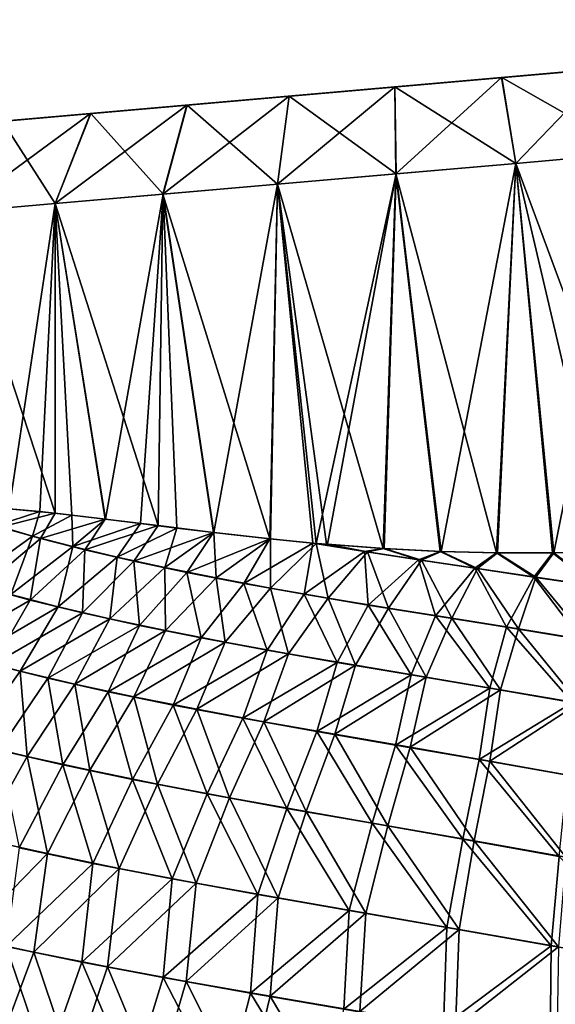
# Model space of a CAD drawing. Header units: metres. Extents: x -155 to 25, y -152 to 27.
# Tile 9 of 124: x -144 to -136, y -94 to -79. Entities that reach past the tile are written whole.
import ezdxf

# ---------------------------------------------------------------- set-up
doc = ezdxf.new("R2010")
doc.units = ezdxf.units.M
doc.layers.add('solid_12_401_052_XXX', color=7, linetype='CONTINUOUS')

msp = doc.modelspace()

# ---------------------------------------------------------------- linework, layer by layer
at = {"layer": 'solid_12_401_052_XXX'}
for points in [[(-127.205193, -79.15226, 0.001402), (-148.537918, -81.018631, -0.001402), (-148.419022, -81.008232, 1.594078)], [(-127.324089, -79.162659, -1.594078), (-148.537918, -81.018631, -0.001402), (-127.205193, -79.15226, 0.001402)], [(-127.324089, -79.162659, -1.594078), (-148.41861, -81.008194, -1.596858), (-148.537918, -81.018631, -0.001402)], [(-127.205193, -79.15226, 0.001402), (-148.419022, -81.008232, 1.594078), (-127.324501, -79.162697, 1.596858)], [(-127.324501, -79.162697, 1.596858), (-148.419022, -81.008232, 1.594078), (-148.064514, -80.977211, 3.154289)], [(-127.324089, -79.162659, -1.594078), (-127.678604, -79.19368, -3.154289), (-148.41861, -81.008194, -1.596858)], [(-127.324501, -79.162697, 1.596858), (-148.064514, -80.977211, 3.154289), (-127.679428, -79.193748, 3.156982)], [(-127.678604, -79.19368, -3.154289), (-148.06369, -80.977142, -3.156982), (-148.41861, -81.008194, -1.596858)], [(-127.679428, -79.193748, 3.156982), (-148.064514, -80.977211, 3.154289), (-147.482224, -80.92627, 4.644219)], [(-127.678604, -79.19368, -3.154289), (-128.260895, -79.244621, -4.644219), (-148.06369, -80.977142, -3.156982)], [(-128.260895, -79.244621, -4.644219), (-147.481003, -80.926163, -4.646762), (-148.06369, -80.977142, -3.156982)], [(-127.679428, -79.193748, 3.156982), (-147.482224, -80.92627, 4.644219), (-128.262115, -79.244728, 4.646762)], [(-128.262115, -79.244728, 4.646762), (-147.482224, -80.92627, 4.644219), (-146.685165, -80.856537, 6.030442)], [(-128.260895, -79.244621, -4.644219), (-129.057938, -79.314354, -6.030442), (-147.481003, -80.926163, -4.646762)], [(-129.057938, -79.314354, -6.030442), (-146.683594, -80.8564, -6.032774), (-147.481003, -80.926163, -4.646762)], [(-128.262115, -79.244728, 4.646762), (-146.685165, -80.856537, 6.030442), (-129.059525, -79.314491, 6.032774)], [(-129.059525, -79.314491, 6.032774), (-146.685165, -80.856537, 6.030442), (-145.691238, -80.769577, 7.281876)], [(-129.057938, -79.314354, -6.030442), (-130.05188, -79.401314, -7.281876), (-146.683594, -80.8564, -6.032774)], [(-129.059525, -79.314491, 6.032774), (-145.691238, -80.769577, 7.281876), (-130.053787, -79.401482, 7.283942)], [(-130.05188, -79.401314, -7.281876), (-145.689316, -80.769409, -7.283942), (-146.683594, -80.8564, -6.032774)], [(-130.053787, -79.401482, 7.283942), (-145.691238, -80.769577, 7.281876), (-144.522736, -80.667351, 8.370481)], [(-130.05188, -79.401314, -7.281876), (-131.220383, -79.50354, -8.370481), (-145.689316, -80.769409, -7.283942)], [(-130.053787, -79.401482, 7.283942), (-144.522736, -80.667351, 8.370481), (-131.222565, -79.503738, 8.372235)], [(-131.220383, -79.50354, -8.370481), (-144.520554, -80.66716, -8.372235), (-145.689316, -80.769409, -7.283942)], [(-131.222565, -79.503738, 8.372235), (-144.522736, -80.667351, 8.370481), (-143.205948, -80.552147, 9.271923)], [(-131.220383, -79.50354, -8.370481), (-132.537155, -79.618744, -9.271923), (-144.520554, -80.66716, -8.372235)], [(-131.222565, -79.503738, 8.372235), (-143.205948, -80.552147, 9.271923), (-132.539581, -79.618958, 9.273324)], [(-132.537155, -79.618744, -9.271923), (-143.203537, -80.551933, -9.273324), (-144.520554, -80.66716, -8.372235)], [(-132.539581, -79.618958, 9.273324), (-143.205948, -80.552147, 9.271923), (-141.770035, -80.426521, 9.966308)], [(-132.537155, -79.618744, -9.271923), (-133.973083, -79.744377, -9.966308), (-143.203537, -80.551933, -9.273324)], [(-133.973083, -79.744377, -9.966308), (-141.767441, -80.426292, -9.967327), (-143.203537, -80.551933, -9.273324)], [(-132.539581, -79.618958, 9.273324), (-141.770035, -80.426521, 9.966308), (-133.975662, -79.744598, 9.967327)], [(-133.975662, -79.744598, 9.967327), (-141.770035, -80.426521, 9.966308), (-140.246719, -80.293243, 10.438222)], [(-133.973083, -79.744377, -9.966308), (-135.496384, -79.877647, -10.438222), (-141.767441, -80.426292, -9.967327)], [(-133.975662, -79.744598, 9.967327), (-140.246719, -80.293243, 10.438222), (-135.499084, -79.877884, 10.43884)], [(-135.496384, -79.877647, -10.438222), (-140.244034, -80.293015, -10.43884), (-141.767441, -80.426292, -9.967327)], [(-135.499084, -79.877884, 10.43884), (-140.246719, -80.293243, 10.438222), (-138.670166, -80.155319, 10.676983)], [(-135.496384, -79.877647, -10.438222), (-137.072952, -80.015579, -10.676983), (-140.244034, -80.293015, -10.43884)], [(-135.499084, -79.877884, 10.43884), (-138.670166, -80.155319, 10.676983), (-137.075699, -80.015816, 10.67719)], [(-136.866211, -81.295326, 11.966497), (-135.499084, -79.877884, 10.43884), (-137.075699, -80.015816, 10.67719)], [(-135.09787, -81.14061, -11.698927), (-137.072952, -80.015579, -10.676983), (-135.496384, -79.877647, -10.438222)], [(-136.866211, -81.295326, 11.966497), (-135.09935, -81.140739, 11.699264), (-135.499084, -79.877884, 10.43884)], [(-137.072952, -80.015579, -10.676983), (-138.667419, -80.155075, -10.67719), (-140.244034, -80.293015, -10.43884)], [(-138.65303, -81.451645, 11.966385), (-137.075699, -80.015816, 10.67719), (-138.670166, -80.155319, 10.676983)], [(-136.864716, -81.295189, -11.966385), (-138.667419, -80.155075, -10.67719), (-137.072952, -80.015579, -10.676983)], [(-138.65303, -81.451645, 11.966385), (-136.866211, -81.295326, 11.966497), (-137.075699, -80.015816, 10.67719)], [(-136.864716, -81.295189, -11.966385), (-137.072952, -80.015579, -10.676983), (-135.09787, -81.14061, -11.698927)], [(-140.419876, -81.606224, 11.698927), (-138.670166, -80.155319, 10.676983), (-140.246719, -80.293243, 10.438222)], [(-140.419876, -81.606224, 11.698927), (-138.65303, -81.451645, 11.966385), (-138.670166, -80.155319, 10.676983)], [(-138.651535, -81.451515, -11.966497), (-140.244034, -80.293015, -10.43884), (-138.667419, -80.155075, -10.67719)], [(-138.651535, -81.451515, -11.966497), (-138.667419, -80.155075, -10.67719), (-136.864716, -81.295189, -11.966385)], [(-142.127258, -81.755608, 11.1701), (-140.246719, -80.293243, 10.438222), (-141.770035, -80.426521, 9.966308)], [(-142.127258, -81.755608, 11.1701), (-140.419876, -81.606224, 11.698927), (-140.246719, -80.293243, 10.438222)], [(-140.418411, -81.606102, -11.699264), (-141.767441, -80.426292, -9.967327), (-140.244034, -80.293015, -10.43884)], [(-140.418411, -81.606102, -11.699264), (-140.244034, -80.293015, -10.43884), (-138.651535, -81.451515, -11.966497)], [(-143.737061, -81.896446, 10.391719), (-141.770035, -80.426521, 9.966308), (-143.205948, -80.552147, 9.271923)], [(-143.737061, -81.896446, 10.391719), (-142.127258, -81.755608, 11.1701), (-141.770035, -80.426521, 9.966308)], [(-142.125854, -81.755478, -11.170652), (-143.203537, -80.551933, -9.273324), (-141.767441, -80.426292, -9.967327)], [(-142.125854, -81.755478, -11.170652), (-141.767441, -80.426292, -9.967327), (-140.418411, -81.606102, -11.699264)], [(-145.213287, -82.025597, 9.381172), (-143.205948, -80.552147, 9.271923), (-144.522736, -80.667351, 8.370481)], [(-145.213287, -82.025597, 9.381172), (-143.737061, -81.896446, 10.391719), (-143.205948, -80.552147, 9.271923)], [(-143.735748, -81.896332, -10.392474), (-144.520554, -80.66716, -8.372235), (-143.203537, -80.551933, -9.273324)], [(-143.735748, -81.896332, -10.392474), (-143.203537, -80.551933, -9.273324), (-142.125854, -81.755478, -11.170652)], [(-145.212112, -82.02549, -9.382114), (-144.520554, -80.66716, -8.372235), (-143.735748, -81.896332, -10.392474)], [(-134.730804, -87.047935, 11.731993), (-135.09935, -81.140739, 11.699264), (-136.866211, -81.295326, 11.966497)], [(-136.864716, -81.295189, -11.966385), (-135.09787, -81.14061, -11.698927), (-136.297943, -87.107262, -11.961888)], [(-135.09787, -81.14061, -11.698927), (-135.488815, -87.087471, -11.869726), (-136.297943, -87.107262, -11.961888)], [(-137.151978, -87.105728, 11.99954), (-136.866211, -81.295326, 11.966497), (-138.65303, -81.451645, 11.966385)], [(-138.651535, -81.451515, -11.966497), (-136.864716, -81.295189, -11.966385), (-137.97908, -87.083923, -11.978557)], [(-136.864716, -81.295189, -11.966385), (-137.135422, -87.105965, -11.999385), (-137.97908, -87.083923, -11.978557)], [(-136.31543, -87.107468, 11.963268), (-136.866211, -81.295326, 11.966497), (-137.151978, -87.105728, 11.99954)], [(-136.864716, -81.295189, -11.966385), (-136.297943, -87.107262, -11.961888), (-137.135422, -87.105965, -11.999385)], [(-135.507324, -87.088112, 11.872458), (-134.730804, -87.047935, 11.731993), (-136.866211, -81.295326, 11.966497)], [(-135.507324, -87.088112, 11.872458), (-136.866211, -81.295326, 11.966497), (-136.31543, -87.107468, 11.963268)], [(-138.841156, -87.040581, 11.896576), (-138.65303, -81.451645, 11.966385), (-140.419876, -81.606224, 11.698927)], [(-140.418411, -81.606102, -11.699264), (-138.651535, -81.451515, -11.966497), (-139.841675, -86.964195, -11.723287)], [(-138.651535, -81.451515, -11.966497), (-139.675797, -86.978584, -11.757928), (-139.841675, -86.964195, -11.723287)], [(-138.651535, -81.451515, -11.966497), (-138.826889, -87.041466, -11.898436), (-139.675797, -86.978584, -11.757928)], [(-137.994614, -87.083321, 11.977623), (-138.65303, -81.451645, 11.966385), (-138.841156, -87.040581, 11.896576)], [(-138.651535, -81.451515, -11.966497), (-137.97908, -87.083923, -11.978557), (-138.826889, -87.041466, -11.898436)], [(-137.151978, -87.105728, 11.99954), (-138.65303, -81.451645, 11.966385), (-137.994614, -87.083321, 11.977623)], [(-140.534668, -86.897232, 11.552451), (-140.419876, -81.606224, 11.698927), (-142.127258, -81.755608, 11.1701)], [(-142.125854, -81.755478, -11.170652), (-140.418411, -81.606102, -11.699264), (-141.366379, -86.802597, -11.289814)], [(-140.418411, -81.606102, -11.699264), (-140.524048, -86.898354, -11.555396), (-141.366379, -86.802597, -11.289814)], [(-140.534668, -86.897232, 11.552451), (-139.892776, -86.959641, 11.712132), (-140.419876, -81.606224, 11.698927)], [(-140.418411, -81.606102, -11.699264), (-139.841675, -86.964195, -11.723287), (-140.524048, -86.898354, -11.555396)], [(-139.688187, -86.977539, 11.755424), (-140.419876, -81.606224, 11.698927), (-139.892776, -86.959641, 11.712132)], [(-138.841156, -87.040581, 11.896576), (-140.419876, -81.606224, 11.698927), (-139.688187, -86.977539, 11.755424)], [(-142.199203, -86.70015, 10.959496), (-142.127258, -81.755608, 11.1701), (-143.737061, -81.896446, 10.391719)], [(-143.735748, -81.896332, -10.392474), (-142.125854, -81.755478, -11.170652), (-142.98317, -86.602295, -10.581247)], [(-142.125854, -81.755478, -11.170652), (-142.460663, -86.666641, -10.840971), (-142.98317, -86.602295, -10.581247)], [(-142.125854, -81.755478, -11.170652), (-141.918228, -86.735947, -11.078789), (-142.460663, -86.666641, -10.840971)], [(-141.375549, -86.801498, 11.286551), (-142.127258, -81.755608, 11.1701), (-142.199203, -86.70015, 10.959496)], [(-141.375549, -86.801498, 11.286551), (-140.534668, -86.897232, 11.552451), (-142.127258, -81.755608, 11.1701)], [(-142.125854, -81.755478, -11.170652), (-141.366379, -86.802597, -11.289814), (-141.918228, -86.735947, -11.078789)], [(-143.733658, -86.513824, 10.150826), (-143.737061, -81.896446, 10.391719), (-145.213287, -82.025597, 9.381172)], [(-145.212112, -82.02549, -9.382114), (-143.735748, -81.896332, -10.392474), (-144.420715, -86.447807, -9.689751)], [(-143.735748, -81.896332, -10.392474), (-143.964676, -86.489449, -10.00343), (-144.420715, -86.447807, -9.689751)], [(-143.735748, -81.896332, -10.392474), (-143.484558, -86.542183, -10.301628), (-143.964676, -86.489449, -10.00343)], [(-142.990067, -86.601448, 10.577607), (-143.737061, -81.896446, 10.391719), (-143.733658, -86.513824, 10.150826)], [(-142.199203, -86.70015, 10.959496), (-143.737061, -81.896446, 10.391719), (-142.990067, -86.601448, 10.577607)], [(-143.735748, -81.896332, -10.392474), (-142.98317, -86.602295, -10.581247), (-143.484558, -86.542183, -10.301628)], [(-143.733658, -86.513824, 10.150826), (-145.213287, -82.025597, 9.381172), (-144.426361, -86.447334, 9.685673)], [(-144.611984, -86.698112, -10.040737), (-144.420715, -86.447807, -9.689751), (-143.964676, -86.489449, -10.00343)], [(-144.070831, -86.854797, -10.578383), (-144.611984, -86.698112, -10.040737), (-143.964676, -86.489449, -10.00343)], [(-143.733658, -86.513824, 10.150826), (-144.426361, -86.447334, 9.685673), (-144.548599, -86.721924, 10.117754)], [(-143.733658, -86.513824, 10.150826), (-144.548599, -86.721924, 10.117754), (-143.954224, -86.891144, 10.687859)], [(-144.070831, -86.854797, -10.578383), (-143.964676, -86.489449, -10.00343), (-143.484558, -86.542183, -10.301628)], [(-142.990067, -86.601448, 10.577607), (-143.733658, -86.513824, 10.150826), (-143.954224, -86.891144, 10.687859)], [(-143.469437, -87.012772, -11.066278), (-144.070831, -86.854797, -10.578383), (-143.484558, -86.542183, -10.301628)], [(-142.990067, -86.601448, 10.577607), (-143.954224, -86.891144, 10.687859), (-143.290619, -87.061508, 11.200787)], [(-143.469437, -87.012772, -11.066278), (-143.484558, -86.542183, -10.301628), (-142.98317, -86.602295, -10.581247)], [(-143.469437, -87.012772, -11.066278), (-142.98317, -86.602295, -10.581247), (-142.460663, -86.666641, -10.840971)], [(-142.199203, -86.70015, 10.959496), (-142.990067, -86.601448, 10.577607), (-143.290619, -87.061508, 11.200787)], [(-145.032074, -87.548889, -11.097635), (-144.611984, -86.698112, -10.040737), (-144.070831, -86.854797, -10.578383)], [(-144.548599, -86.721924, 10.117754), (-144.813385, -87.617622, 11.305053), (-143.954224, -86.891144, 10.687859)], [(-142.810791, -87.170563, -11.506803), (-143.469437, -87.012772, -11.066278), (-142.460663, -86.666641, -10.840971)], [(-142.199203, -86.70015, 10.959496), (-143.290619, -87.061508, 11.200787), (-142.561554, -87.231163, 11.659523)], [(-142.810791, -87.170563, -11.506803), (-142.460663, -86.666641, -10.840971), (-141.918228, -86.735947, -11.078789)], [(-142.097931, -87.326759, -11.902448), (-142.810791, -87.170563, -11.506803), (-141.918228, -86.735947, -11.078789)], [(-141.375549, -86.801498, 11.286551), (-142.199203, -86.70015, 10.959496), (-142.561554, -87.231163, 11.659523)], [(-141.375549, -86.801498, 11.286551), (-142.561554, -87.231163, 11.659523), (-141.770844, -87.39859, 12.067446)], [(-142.097931, -87.326759, -11.902448), (-141.918228, -86.735947, -11.078789), (-141.366379, -86.802597, -11.289814)], [(-141.333969, -87.480698, -12.256497), (-142.097931, -87.326759, -11.902448), (-141.366379, -86.802597, -11.289814)], [(-141.375549, -86.801498, 11.286551), (-141.770844, -87.39859, 12.067446), (-140.534668, -86.897232, 11.552451)], [(-141.333969, -87.480698, -12.256497), (-141.366379, -86.802597, -11.289814), (-140.524048, -86.898354, -11.555396)], [(-144.393936, -87.729256, -11.646583), (-145.032074, -87.548889, -11.097635), (-144.070831, -86.854797, -10.578383)], [(-143.954224, -86.891144, 10.687859), (-144.813385, -87.617622, 11.305053), (-144.107117, -87.809479, 11.865554)], [(-144.393936, -87.729256, -11.646583), (-144.070831, -86.854797, -10.578383), (-143.469437, -87.012772, -11.066278)], [(-143.954224, -86.891144, 10.687859), (-144.107117, -87.809479, 11.865554), (-143.290619, -87.061508, 11.200787)], [(-141.770844, -87.39859, 12.067446), (-140.922379, -87.563217, 12.428951), (-140.534668, -86.897232, 11.552451)], [(-140.522018, -87.632019, -12.572595), (-141.333969, -87.480698, -12.256497), (-140.524048, -86.898354, -11.555396)], [(-140.922379, -87.563217, 12.428951), (-139.892776, -86.959641, 11.712132), (-140.534668, -86.897232, 11.552451)], [(-140.522018, -87.632019, -12.572595), (-140.524048, -86.898354, -11.555396), (-139.841675, -86.964195, -11.723287)], [(-143.688843, -87.909607, -12.141885), (-144.393936, -87.729256, -11.646583), (-143.469437, -87.012772, -11.066278)], [(-143.290619, -87.061508, 11.200787), (-144.107117, -87.809479, 11.865554), (-143.326599, -88.000618, 12.367283)], [(-143.688843, -87.909607, -12.141885), (-143.469437, -87.012772, -11.066278), (-142.810791, -87.170563, -11.506803)], [(-143.290619, -87.061508, 11.200787), (-143.326599, -88.000618, 12.367283), (-142.561554, -87.231163, 11.659523)], [(-140.922379, -87.563217, 12.428951), (-140.02005, -87.724648, 12.748589), (-139.892776, -86.959641, 11.712132)], [(-139.664963, -87.780731, -12.854311), (-140.522018, -87.632019, -12.572595), (-139.841675, -86.964195, -11.723287)], [(-140.02005, -87.724648, 12.748589), (-139.123718, -87.085052, 11.954537), (-139.892776, -86.959641, 11.712132)], [(-140.02005, -87.724648, 12.748589), (-139.066254, -87.884331, 13.030518), (-139.123718, -87.085052, 11.954537)], [(-139.688187, -86.977539, 11.755424), (-139.892776, -86.959641, 11.712132), (-139.123718, -87.085052, 11.954537)], [(-139.076019, -87.088593, -11.962208), (-139.841675, -86.964195, -11.723287), (-139.675797, -86.978584, -11.757928)], [(-139.664963, -87.780731, -12.854311), (-139.841675, -86.964195, -11.723287), (-139.076019, -87.088593, -11.962208)], [(-138.841156, -87.040581, 11.896576), (-139.688187, -86.977539, 11.755424), (-139.123718, -87.085052, 11.954537)], [(-139.076019, -87.088593, -11.962208), (-139.675797, -86.978584, -11.757928), (-138.826889, -87.041466, -11.898436)], [(-138.763824, -87.929062, -13.104745), (-139.664963, -87.780731, -12.854311), (-139.076019, -87.088593, -11.962208)], [(-138.841156, -87.040581, 11.896576), (-139.123718, -87.085052, 11.954537), (-138.317032, -87.210144, 12.171681)], [(-139.066254, -87.884331, 13.030518), (-138.317032, -87.210144, 12.171681), (-139.123718, -87.085052, 11.954537)], [(-138.273773, -87.212654, -12.176258), (-139.076019, -87.088593, -11.962208), (-138.826889, -87.041466, -11.898436)], [(-138.763824, -87.929062, -13.104745), (-139.076019, -87.088593, -11.962208), (-138.273773, -87.212654, -12.176258)], [(-137.994614, -87.083321, 11.977623), (-138.841156, -87.040581, 11.896576), (-138.317032, -87.210144, 12.171681)], [(-138.273773, -87.212654, -12.176258), (-138.826889, -87.041466, -11.898436), (-137.97908, -87.083923, -11.978557)], [(-137.994614, -87.083321, 11.977623), (-138.317032, -87.210144, 12.171681), (-137.475235, -87.336487, 12.364702)], [(-137.436951, -87.338081, -12.366713), (-138.273773, -87.212654, -12.176258), (-137.97908, -87.083923, -11.978557)], [(-137.151978, -87.105728, 11.99954), (-137.994614, -87.083321, 11.977623), (-137.475235, -87.336487, 12.364702)], [(-137.436951, -87.338081, -12.366713), (-137.97908, -87.083923, -11.978557), (-137.135422, -87.105965, -11.999385)], [(-135.507324, -87.088112, 11.872458), (-136.31543, -87.107468, 11.963268), (-135.682602, -87.603683, 12.693179)], [(-135.655869, -87.603447, -12.691454), (-136.297943, -87.107262, -11.961888), (-135.488815, -87.087471, -11.869726)], [(-142.919601, -88.088501, -12.587269), (-143.688843, -87.909607, -12.141885), (-142.810791, -87.170563, -11.506803)], [(-142.561554, -87.231163, 11.659523), (-143.326599, -88.000618, 12.367283), (-142.47522, -88.189529, 12.814783)], [(-142.919601, -88.088501, -12.587269), (-142.810791, -87.170563, -11.506803), (-142.097931, -87.326759, -11.902448)], [(-142.561554, -87.231163, 11.659523), (-142.47522, -88.189529, 12.814783), (-141.770844, -87.39859, 12.067446)], [(-139.066254, -87.884331, 13.030518), (-138.061142, -88.046242, 13.278214), (-138.317032, -87.210144, 12.171681)], [(-137.818253, -88.080582, -13.326472), (-138.763824, -87.929062, -13.104745), (-138.273773, -87.212654, -12.176258)], [(-138.061142, -88.046242, 13.278214), (-137.475235, -87.336487, 12.364702), (-138.317032, -87.210144, 12.171681)], [(-137.818253, -88.080582, -13.326472), (-138.273773, -87.212654, -12.176258), (-137.436951, -87.338081, -12.366713)], [(-137.151978, -87.105728, 11.99954), (-137.475235, -87.336487, 12.364702), (-136.597443, -87.466911, 12.537074)], [(-136.564651, -87.467621, -12.537001), (-137.436951, -87.338081, -12.366713), (-137.135422, -87.105965, -11.999385)], [(-136.31543, -87.107468, 11.963268), (-137.151978, -87.105728, 11.99954), (-136.597443, -87.466911, 12.537074)], [(-136.564651, -87.467621, -12.537001), (-137.135422, -87.105965, -11.999385), (-136.297943, -87.107262, -11.961888)], [(-136.31543, -87.107468, 11.963268), (-136.597443, -87.466911, 12.537074), (-135.682602, -87.603683, 12.693179)], [(-135.655869, -87.603447, -12.691454), (-136.564651, -87.467621, -12.537001), (-136.297943, -87.107262, -11.961888)], [(-142.089081, -88.265137, -12.98667), (-142.919601, -88.088501, -12.587269), (-142.097931, -87.326759, -11.902448)], [(-142.089081, -88.265137, -12.98667), (-142.097931, -87.326759, -11.902448), (-141.333969, -87.480698, -12.256497)], [(-138.061142, -88.046242, 13.278214), (-137.003326, -88.215462, 13.494577), (-137.475235, -87.336487, 12.364702)], [(-136.826935, -88.239357, -13.521902), (-137.818253, -88.080582, -13.326472), (-137.436951, -87.338081, -12.366713)], [(-137.003326, -88.215462, 13.494577), (-136.597443, -87.466911, 12.537074), (-137.475235, -87.336487, 12.364702)], [(-136.826935, -88.239357, -13.521902), (-137.436951, -87.338081, -12.366713), (-136.564651, -87.467621, -12.537001)], [(-141.770844, -87.39859, 12.067446), (-142.47522, -88.189529, 12.814783), (-141.556442, -88.375786, 13.212953)], [(-141.200195, -88.439369, -13.344245), (-142.089081, -88.265137, -12.98667), (-141.333969, -87.480698, -12.256497)], [(-141.770844, -87.39859, 12.067446), (-141.556442, -88.375786, 13.212953), (-140.922379, -87.563217, 12.428951)], [(-141.200195, -88.439369, -13.344245), (-141.333969, -87.480698, -12.256497), (-140.522018, -87.632019, -12.572595)], [(-137.003326, -88.215462, 13.494577), (-135.890778, -88.396156, 13.684015), (-136.597443, -87.466911, 12.537074)], [(-135.788223, -88.408424, -13.694962), (-136.826935, -88.239357, -13.521902), (-136.564651, -87.467621, -12.537001)], [(-135.890778, -88.396156, 13.684015), (-135.682602, -87.603683, 12.693179), (-136.597443, -87.466911, 12.537074)], [(-135.788223, -88.408424, -13.694962), (-136.564651, -87.467621, -12.537001), (-135.655869, -87.603447, -12.691454)], [(-145.414291, -88.566879, 12.079161), (-144.107117, -87.809479, 11.865554), (-144.813385, -87.617622, 11.305053)], [(-140.922379, -87.563217, 12.428951), (-141.556442, -88.375786, 13.212953), (-140.573792, -88.559273, 13.566772)], [(-140.255768, -88.611267, -13.664042), (-141.200195, -88.439369, -13.344245), (-140.522018, -87.632019, -12.572595)], [(-140.922379, -87.563217, 12.428951), (-140.573792, -88.559273, 13.566772), (-140.02005, -87.724648, 12.748589)], [(-140.255768, -88.611267, -13.664042), (-140.522018, -87.632019, -12.572595), (-139.664963, -87.780731, -12.854311)], [(-145.414291, -88.566879, 12.079161), (-144.666519, -88.771805, 12.640954), (-144.107117, -87.809479, 11.865554)], [(-145.000397, -88.678123, -12.399933), (-144.393936, -87.729256, -11.646583), (-143.688843, -87.909607, -12.141885)], [(-144.666519, -88.771805, 12.640954), (-143.326599, -88.000618, 12.367283), (-144.107117, -87.809479, 11.865554)], [(-140.02005, -87.724648, 12.748589), (-140.573792, -88.559273, 13.566772), (-139.529526, -88.741684, 13.880136)], [(-139.256897, -88.783363, -13.948646), (-140.255768, -88.611267, -13.664042), (-139.664963, -87.780731, -12.854311)], [(-140.02005, -87.724648, 12.748589), (-139.529526, -88.741684, 13.880136), (-139.066254, -87.884331, 13.030518)], [(-139.256897, -88.783363, -13.948646), (-139.664963, -87.780731, -12.854311), (-138.763824, -87.929062, -13.104745)], [(-144.254791, -88.871346, -12.901047), (-145.000397, -88.678123, -12.399933), (-143.688843, -87.909607, -12.141885)], [(-144.254791, -88.871346, -12.901047), (-143.688843, -87.909607, -12.141885), (-142.919601, -88.088501, -12.587269)], [(-139.066254, -87.884331, 13.030518), (-139.529526, -88.741684, 13.880136), (-138.423447, -88.92804, 14.15482)], [(-138.203018, -88.960297, -14.199172), (-139.256897, -88.783363, -13.948646), (-138.763824, -87.929062, -13.104745)], [(-139.066254, -87.884331, 13.030518), (-138.423447, -88.92804, 14.15482), (-138.061142, -88.046242, 13.278214)], [(-138.203018, -88.960297, -14.199172), (-138.763824, -87.929062, -13.104745), (-137.818253, -88.080582, -13.326472)], [(-144.666519, -88.771805, 12.640954), (-143.842224, -88.975586, 13.145162), (-143.326599, -88.000618, 12.367283)], [(-143.441986, -89.062943, -13.353228), (-144.254791, -88.871346, -12.901047), (-142.919601, -88.088501, -12.587269)], [(-143.842224, -88.975586, 13.145162), (-142.47522, -88.189529, 12.814783), (-143.326599, -88.000618, 12.367283)], [(-143.441986, -89.062943, -13.353228), (-142.919601, -88.088501, -12.587269), (-142.089081, -88.265137, -12.98667)], [(-138.061142, -88.046242, 13.278214), (-138.423447, -88.92804, 14.15482), (-137.253662, -89.124832, 14.391341)], [(-137.092316, -89.147545, -14.416065), (-138.203018, -88.960297, -14.199172), (-137.818253, -88.080582, -13.326472)], [(-138.061142, -88.046242, 13.278214), (-137.253662, -89.124832, 14.391341), (-137.003326, -88.215462, 13.494577)], [(-137.092316, -89.147545, -14.416065), (-137.818253, -88.080582, -13.326472), (-136.826935, -88.239357, -13.521902)], [(-143.842224, -88.975586, 13.145162), (-142.943954, -89.177139, 13.597214), (-142.47522, -88.189529, 12.814783)], [(-142.564224, -89.252441, -13.760878), (-143.441986, -89.062943, -13.353228), (-142.089081, -88.265137, -12.98667)], [(-142.943954, -89.177139, 13.597214), (-141.556442, -88.375786, 13.212953), (-142.47522, -88.189529, 12.814783)], [(-142.564224, -89.252441, -13.760878), (-142.089081, -88.265137, -12.98667), (-141.200195, -88.439369, -13.344245)], [(-137.003326, -88.215462, 13.494577), (-137.253662, -89.124832, 14.391341), (-136.01741, -89.337257, 14.592314)], [(-135.922394, -89.34906, -14.602049), (-137.092316, -89.147545, -14.416065), (-136.826935, -88.239357, -13.521902)], [(-137.003326, -88.215462, 13.494577), (-136.01741, -89.337257, 14.592314), (-135.890778, -88.396156, 13.684015)], [(-135.922394, -89.34906, -14.602049), (-136.826935, -88.239357, -13.521902), (-135.788223, -88.408424, -13.694962)], [(-142.943954, -89.177139, 13.597214), (-141.974411, -89.376381, 14.002124), (-141.556442, -88.375786, 13.212953)], [(-141.974411, -89.376381, 14.002124), (-140.573792, -88.559273, 13.566772), (-141.556442, -88.375786, 13.212953)], [(-141.623764, -89.439919, -14.128167), (-142.564224, -89.252441, -13.760878), (-141.200195, -88.439369, -13.344245)], [(-141.974411, -89.376381, 14.002124), (-140.936264, -89.573509, 14.364772), (-140.573792, -88.559273, 13.566772)], [(-141.623764, -89.439919, -14.128167), (-141.200195, -88.439369, -13.344245), (-140.255768, -88.611267, -13.664042)], [(-140.936264, -89.573509, 14.364772), (-139.529526, -88.741684, 13.880136), (-140.573792, -88.559273, 13.566772)], [(-145.013443, -89.934097, -13.46868), (-145.000397, -88.678123, -12.399933), (-144.254791, -88.871346, -12.901047)], [(-140.622742, -89.625763, -14.458996), (-141.623764, -89.439919, -14.128167), (-140.255768, -88.611267, -13.664042)], [(-140.622742, -89.625763, -14.458996), (-140.255768, -88.611267, -13.664042), (-139.256897, -88.783363, -13.948646)], [(-144.574722, -90.047531, 13.727241), (-143.842224, -88.975586, 13.145162), (-144.666519, -88.771805, 12.640954)], [(-140.936264, -89.573509, 14.364772), (-139.830887, -89.770821, 14.687911), (-139.529526, -88.741684, 13.880136)], [(-139.561646, -89.813011, -14.754593), (-140.622742, -89.625763, -14.458996), (-139.256897, -88.783363, -13.948646)], [(-139.830887, -89.770821, 14.687911), (-138.423447, -88.92804, 14.15482), (-139.529526, -88.741684, 13.880136)], [(-139.561646, -89.813011, -14.754593), (-139.256897, -88.783363, -13.948646), (-138.203018, -88.960297, -14.199172)], [(-144.151581, -90.142799, -13.947847), (-145.013443, -89.934097, -13.46868), (-144.254791, -88.871346, -12.901047)], [(-144.574722, -90.047531, 13.727241), (-143.619736, -90.26725, 14.206497), (-143.842224, -88.975586, 13.145162)], [(-144.151581, -90.142799, -13.947847), (-144.254791, -88.871346, -12.901047), (-143.441986, -89.062943, -13.353228)], [(-143.619736, -90.26725, 14.206497), (-142.943954, -89.177139, 13.597214), (-143.842224, -88.975586, 13.145162)], [(-139.830887, -89.770821, 14.687911), (-138.65744, -89.973923, 14.970856), (-138.423447, -88.92804, 14.15482)], [(-138.439362, -90.006813, -15.01387), (-139.561646, -89.813011, -14.754593), (-138.203018, -88.960297, -14.199172)], [(-138.65744, -89.973923, 14.970856), (-137.253662, -89.124832, 14.391341), (-138.423447, -88.92804, 14.15482)], [(-138.439362, -90.006813, -15.01387), (-138.203018, -88.960297, -14.199172), (-137.092316, -89.147545, -14.416065)], [(-143.216675, -90.349533, -14.380386), (-144.151581, -90.142799, -13.947847), (-143.441986, -89.062943, -13.353228)], [(-143.216675, -90.349533, -14.380386), (-143.441986, -89.062943, -13.353228), (-142.564224, -89.252441, -13.760878)], [(-138.65744, -89.973923, 14.970856), (-137.413498, -90.189735, 15.211185), (-137.253662, -89.124832, 14.391341)], [(-137.253693, -90.213005, -15.234821), (-138.439362, -90.006813, -15.01387), (-137.092316, -89.147545, -14.416065)], [(-137.413498, -90.189735, 15.211185), (-136.01741, -89.337257, 14.592314), (-137.253662, -89.124832, 14.391341)], [(-137.253693, -90.213005, -15.234821), (-137.092316, -89.147545, -14.416065), (-135.922394, -89.34906, -14.602049)], [(-143.619736, -90.26725, 14.206497), (-142.584106, -90.484894, 14.636599), (-142.943954, -89.177139, 13.597214)], [(-142.21051, -90.55452, -14.770952), (-143.216675, -90.349533, -14.380386), (-142.564224, -89.252441, -13.760878)], [(-142.584106, -90.484894, 14.636599), (-141.974411, -89.376381, 14.002124), (-142.943954, -89.177139, 13.597214)], [(-142.21051, -90.55452, -14.770952), (-142.564224, -89.252441, -13.760878), (-141.623764, -89.439919, -14.128167)], [(-142.584106, -90.484894, 14.636599), (-141.469955, -90.700813, 15.022965), (-141.974411, -89.376381, 14.002124)], [(-141.134827, -90.758224, -15.123899), (-142.21051, -90.55452, -14.770952), (-141.623764, -89.439919, -14.128167)], [(-141.469955, -90.700813, 15.022965), (-140.936264, -89.573509, 14.364772), (-141.974411, -89.376381, 14.002124)], [(-141.134827, -90.758224, -15.123899), (-141.623764, -89.439919, -14.128167), (-140.622742, -89.625763, -14.458996)], [(-137.413498, -90.189735, 15.211185), (-136.095764, -90.423492, 15.409377), (-136.01741, -89.337257, 14.592314)], [(-136.001755, -90.435608, -15.418524), (-137.253693, -90.213005, -15.234821), (-135.922394, -89.34906, -14.602049)], [(-141.469955, -90.700813, 15.022965), (-140.278305, -90.917274, 15.368277), (-140.936264, -89.573509, 14.364772)], [(-140.278305, -90.917274, 15.368277), (-139.830887, -89.770821, 14.687911), (-140.936264, -89.573509, 14.364772)], [(-139.989792, -90.963699, -15.439847), (-141.134827, -90.758224, -15.123899), (-140.622742, -89.625763, -14.458996)], [(-139.989792, -90.963699, -15.439847), (-140.622742, -89.625763, -14.458996), (-139.561646, -89.813011, -14.754593)], [(-140.278305, -90.917274, 15.368277), (-139.007843, -91.140266, 15.669688), (-139.830887, -89.770821, 14.687911)], [(-138.773895, -91.176483, -15.71559), (-139.989792, -90.963699, -15.439847), (-139.561646, -89.813011, -14.754593)], [(-139.007843, -91.140266, 15.669688), (-138.65744, -89.973923, 14.970856), (-139.830887, -89.770821, 14.687911)], [(-138.773895, -91.176483, -15.71559), (-139.561646, -89.813011, -14.754593), (-138.439362, -90.006813, -15.01387)], [(-144.837402, -91.371376, -14.480463), (-145.013443, -89.934097, -13.46868), (-144.151581, -90.142799, -13.947847)], [(-139.007843, -91.140266, 15.669688), (-137.655518, -91.377327, 15.921553), (-138.65744, -89.973923, 14.970856)], [(-137.484329, -91.402962, -15.946288), (-138.773895, -91.176483, -15.71559), (-138.439362, -90.006813, -15.01387)], [(-137.655518, -91.377327, 15.921553), (-137.413498, -90.189735, 15.211185), (-138.65744, -89.973923, 14.970856)], [(-137.484329, -91.402962, -15.946288), (-138.439362, -90.006813, -15.01387), (-137.253693, -90.213005, -15.234821)], [(-143.848465, -91.592751, -14.931028), (-144.837402, -91.371376, -14.480463), (-144.151581, -90.142799, -13.947847)], [(-144.273514, -91.504433, 14.749844), (-143.619736, -90.26725, 14.206497), (-144.574722, -90.047531, 13.727241)], [(-143.848465, -91.592751, -14.931028), (-144.151581, -90.142799, -13.947847), (-143.216675, -90.349533, -14.380386)], [(-144.273514, -91.504433, 14.749844), (-143.175125, -91.737762, 15.198071), (-143.619736, -90.26725, 14.206497)], [(-143.175125, -91.737762, 15.198071), (-142.584106, -90.484894, 14.636599), (-143.619736, -90.26725, 14.206497)], [(-137.655518, -91.377327, 15.921553), (-136.217178, -91.63414, 16.121685), (-137.413498, -90.189735, 15.211185)], [(-136.117508, -91.647499, -16.130974), (-137.484329, -91.402962, -15.946288), (-137.253693, -90.213005, -15.234821)], [(-136.217178, -91.63414, 16.121685), (-136.095764, -90.423492, 15.409377), (-137.413498, -90.189735, 15.211185)], [(-136.117508, -91.647499, -16.130974), (-137.253693, -90.213005, -15.234821), (-136.001755, -90.435608, -15.418524)], [(-142.779831, -91.812691, -15.338314), (-143.848465, -91.592751, -14.931028), (-143.216675, -90.349533, -14.380386)], [(-142.779831, -91.812691, -15.338314), (-143.216675, -90.349533, -14.380386), (-142.21051, -90.55452, -14.770952)], [(-143.175125, -91.737762, 15.198071), (-141.988373, -91.969765, 15.601492), (-142.584106, -90.484894, 14.636599)], [(-141.63269, -92.031677, -15.707242), (-142.779831, -91.812691, -15.338314), (-142.21051, -90.55452, -14.770952)], [(-141.988373, -91.969765, 15.601492), (-141.469955, -90.700813, 15.022965), (-142.584106, -90.484894, 14.636599)], [(-141.63269, -92.031677, -15.707242), (-142.21051, -90.55452, -14.770952), (-141.134827, -90.758224, -15.123899)], [(-141.988373, -91.969765, 15.601492), (-140.713776, -92.202484, 15.963046), (-141.469955, -90.700813, 15.022965)], [(-140.40686, -92.252525, -16.038158), (-141.63269, -92.031677, -15.707242), (-141.134827, -90.758224, -15.123899)], [(-140.713776, -92.202484, 15.963046), (-140.278305, -90.917274, 15.368277), (-141.469955, -90.700813, 15.022965)], [(-140.40686, -92.252525, -16.038158), (-141.134827, -90.758224, -15.123899), (-139.989792, -90.963699, -15.439847)], [(-140.713776, -92.202484, 15.963046), (-139.349411, -92.441849, 16.277958), (-140.278305, -90.917274, 15.368277)], [(-139.349411, -92.441849, 16.277958), (-139.007843, -91.140266, 15.669688), (-140.278305, -90.917274, 15.368277)], [(-139.100281, -92.480766, -16.325878), (-140.40686, -92.252525, -16.038158), (-139.989792, -90.963699, -15.439847)], [(-139.100281, -92.480766, -16.325878), (-139.989792, -90.963699, -15.439847), (-138.773895, -91.176483, -15.71559)], [(-139.349411, -92.441849, 16.277958), (-137.891571, -92.695396, 16.537407), (-139.007843, -91.140266, 15.669688)], [(-137.709564, -92.722839, -16.56274), (-139.100281, -92.480766, -16.325878), (-138.773895, -91.176483, -15.71559)], [(-137.891571, -92.695396, 16.537407), (-137.655518, -91.377327, 15.921553), (-139.007843, -91.140266, 15.669688)], [(-137.709564, -92.722839, -16.56274), (-138.773895, -91.176483, -15.71559), (-137.484329, -91.402962, -15.946288)], [(-145.071228, -92.841827, -15.15308), (-144.837402, -91.371376, -14.480463), (-143.848465, -91.592751, -14.931028)], [(-144.465698, -92.978867, 15.4134), (-143.175125, -91.737762, 15.198071), (-144.273514, -91.504433, 14.749844)], [(-137.891571, -92.695396, 16.537407), (-136.335205, -92.968895, 16.736397), (-137.655518, -91.377327, 15.921553)], [(-136.230301, -92.983116, -16.745586), (-137.709564, -92.722839, -16.56274), (-137.484329, -91.402962, -15.946288)], [(-136.335205, -92.968895, 16.736397), (-136.217178, -91.63414, 16.121685), (-137.655518, -91.377327, 15.921553)], [(-136.230301, -92.983116, -16.745586), (-137.484329, -91.402962, -15.946288), (-136.117508, -91.647499, -16.130974)], [(-144.053253, -93.061806, -15.573081), (-145.071228, -92.841827, -15.15308), (-143.848465, -91.592751, -14.931028)], [(-144.053253, -93.061806, -15.573081), (-143.848465, -91.592751, -14.931028), (-142.779831, -91.812691, -15.338314)], [(-136.335205, -92.968895, 16.736397), (-134.675522, -93.243782, 16.88168), (-136.217178, -91.63414, 16.121685)], [(-144.465698, -92.978867, 15.4134), (-143.338821, -93.210373, 15.830575), (-143.175125, -91.737762, 15.198071)], [(-143.338821, -93.210373, 15.830575), (-141.988373, -91.969765, 15.601492), (-143.175125, -91.737762, 15.198071)], [(-142.956451, -93.28093, -15.955078), (-144.053253, -93.061806, -15.573081), (-142.779831, -91.812691, -15.338314)], [(-142.956451, -93.28093, -15.955078), (-142.779831, -91.812691, -15.338314), (-141.63269, -92.031677, -15.707242)], [(-143.338821, -93.210373, 15.830575), (-142.124527, -93.441216, 16.208908), (-141.988373, -91.969765, 15.601492)], [(-141.781204, -93.499763, -16.303328), (-142.956451, -93.28093, -15.955078), (-141.63269, -92.031677, -15.707242)], [(-142.124527, -93.441216, 16.208908), (-140.713776, -92.202484, 15.963046), (-141.988373, -91.969765, 15.601492)], [(-141.781204, -93.499763, -16.303328), (-141.63269, -92.031677, -15.707242), (-140.40686, -92.252525, -16.038158)], [(-142.124527, -93.441216, 16.208908), (-140.822159, -93.673759, 16.548952), (-140.713776, -92.202484, 15.963046)], [(-140.822159, -93.673759, 16.548952), (-139.349411, -92.441849, 16.277958), (-140.713776, -92.202484, 15.963046)], [(-140.526367, -93.721199, -16.616013), (-141.781204, -93.499763, -16.303328), (-140.40686, -92.252525, -16.038158)], [(-140.526367, -93.721199, -16.616013), (-140.40686, -92.252525, -16.038158), (-139.100281, -92.480766, -16.325878)], [(-140.822159, -93.673759, 16.548952), (-139.429108, -93.913017, 16.844017), (-139.349411, -92.441849, 16.277958)], [(-139.189377, -93.949783, -16.886477), (-140.526367, -93.721199, -16.616013), (-139.100281, -92.480766, -16.325878)], [(-139.429108, -93.913017, 16.844017), (-137.891571, -92.695396, 16.537407), (-139.349411, -92.441849, 16.277958)], [(-139.189377, -93.949783, -16.886477), (-139.100281, -92.480766, -16.325878), (-137.709564, -92.722839, -16.56274)], [(-139.429108, -93.913017, 16.844017), (-137.941284, -94.164909, 17.084028), (-137.891571, -92.695396, 16.537407)], [(-137.766602, -94.190536, -17.106157), (-139.189377, -93.949783, -16.886477), (-137.709564, -92.722839, -16.56274)], [(-137.941284, -94.164909, 17.084028), (-136.335205, -92.968895, 16.736397), (-137.891571, -92.695396, 16.537407)], [(-137.766602, -94.190536, -17.106157), (-137.709564, -92.722839, -16.56274), (-136.230301, -92.983116, -16.745586)], [(-144.620712, -94.576744, -15.994929), (-145.071228, -92.841827, -15.15308), (-144.053253, -93.061806, -15.573081)], [(-137.941284, -94.164909, 17.084028), (-136.3535, -94.433525, 17.263716), (-136.335205, -92.968895, 16.736397)], [(-136.3535, -94.433525, 17.263716), (-134.675522, -93.243782, 16.88168), (-136.335205, -92.968895, 16.736397)], [(-145.051208, -94.490868, 15.834198), (-143.868652, -94.729767, 16.254305), (-144.465698, -92.978867, 15.4134)], [(-143.46846, -94.802963, -16.379478), (-144.620712, -94.576744, -15.994929), (-144.053253, -93.061806, -15.573081)], [(-143.868652, -94.729767, 16.254305), (-143.338821, -93.210373, 15.830575), (-144.465698, -92.978867, 15.4134)], [(-143.46846, -94.802963, -16.379478), (-144.053253, -93.061806, -15.573081), (-142.956451, -93.28093, -15.955078)], [(-136.253479, -94.446564, -17.271585), (-137.766602, -94.190536, -17.106157), (-136.230301, -92.983116, -16.745586)], [(-143.868652, -94.729767, 16.254305), (-142.589706, -94.968254, 16.635118), (-143.338821, -93.210373, 15.830575)], [(-142.589706, -94.968254, 16.635118), (-142.124527, -93.441216, 16.208908), (-143.338821, -93.210373, 15.830575)], [(-136.3535, -94.433525, 17.263716), (-134.660751, -94.696335, 17.390759), (-134.675522, -93.243782, 16.88168)], [(-142.229523, -95.029037, -16.73015), (-143.46846, -94.802963, -16.379478), (-142.956451, -93.28093, -15.955078)], [(-142.229523, -95.029037, -16.73015), (-142.956451, -93.28093, -15.955078), (-141.781204, -93.499763, -16.303328)], [(-142.589706, -94.968254, 16.635118), (-141.21315, -95.208138, 16.977783), (-142.124527, -93.441216, 16.208908)], [(-140.902313, -95.257225, -17.045298), (-142.229523, -95.029037, -16.73015), (-141.781204, -93.499763, -16.303328)], [(-141.21315, -95.208138, 16.977783), (-140.822159, -93.673759, 16.548952), (-142.124527, -93.441216, 16.208908)], [(-140.902313, -95.257225, -17.045298), (-141.781204, -93.499763, -16.303328), (-140.526367, -93.721199, -16.616013)], [(-141.21315, -95.208138, 16.977783), (-139.735718, -95.45356, 17.274719), (-140.822159, -93.673759, 16.548952)], [(-139.735718, -95.45356, 17.274719), (-139.429108, -93.913017, 16.844017), (-140.822159, -93.673759, 16.548952)], [(-139.483688, -95.49131, -17.317307), (-140.902313, -95.257225, -17.045298), (-140.526367, -93.721199, -16.616013)], [(-139.483688, -95.49131, -17.317307), (-140.526367, -93.721199, -16.616013), (-139.189377, -93.949783, -16.886477)]]:
    msp.add_3dface(points, dxfattribs=at)

doc.saveas('drawing.dxf')
